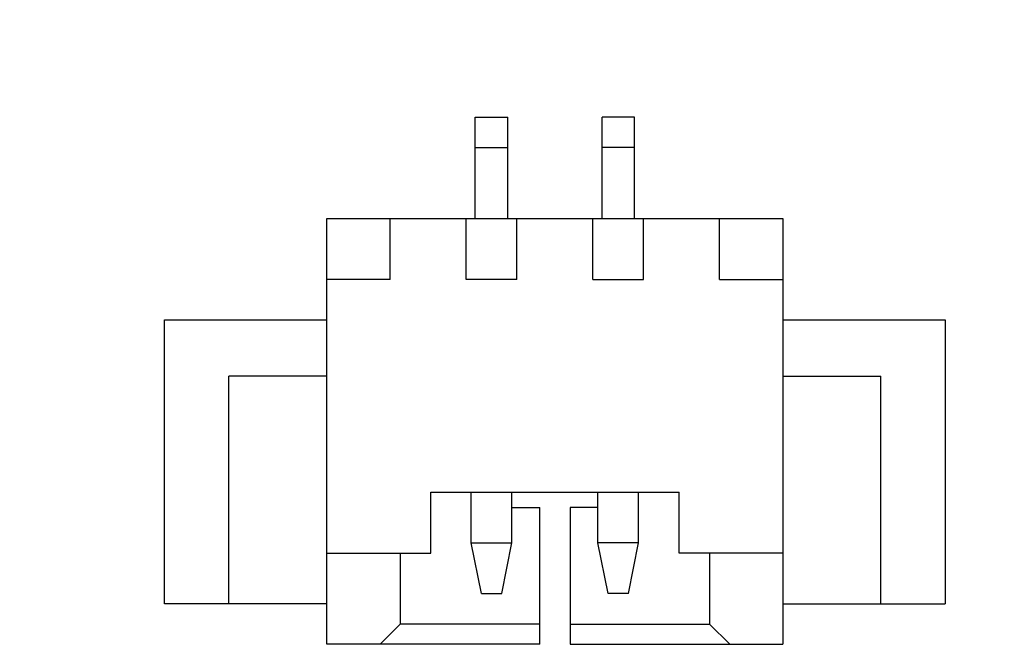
# Model space of a CAD drawing. Header units: millimetres. Extents: x 0 to 297, y 0 to 210.
# Tile 80 of 172: x 192.69 to 202.4, y 90.15 to 96.32. Entities that reach past the tile are written whole.
import ezdxf

# ---------------------------------------------------------------- set-up
doc = ezdxf.new("R2010")
doc.units = ezdxf.units.MM
doc.header["$LTSCALE"] = 16.335
doc.header["$PDMODE"] = 3
doc.header["$PDSIZE"] = 8
doc.layers.get('0').update_dxf_attribs({"linetype": 'CONTINUOUS'})
doc.layers.get('Defpoints').update_dxf_attribs({"linetype": 'CONTINUOUS'})
doc.layers.add('PRT0003_DXF_CONTINUOUS_LINE', color=7, linetype='CONTINUOUS')
doc.styles.get("Standard").update_dxf_attribs({"font": '仿宋_GB2312.ttf'})
doc.dimstyles.get("Standard").update_dxf_attribs({"dimtxt": 2.5, "dimasz": 3.5, "dimexe": 1.5, "dimexo": 1, "dimtad": 1, "dimdsep": 46, "dimtxsty": 'Standard', "dimblk": '_FILLED', "dimblk1": '_FILLED', "dimblk2": '_FILLED', "dimcen": 0.09, "dimazin": 2, "dimtol": 1, "dimtp": 0.01, "dimtm": 0.01, "dimtfac": 1, "dimtofl": 0, "dimtmove": 0, "dimatfit": 3, "dimldrblk": '_FILLED', "dimfxl": 1, "dimtolj": 1, "dimarcsym": 0})

# ---------------------------------------------------------------- blocks, each defined once
blk = doc.blocks.new('_FILLED')
at = {"color": 0, "linetype": 'ByBlock'}
blk.add_solid([(0, 0), (-1, 0.1714), (-1, -0.1714)], dxfattribs=at)
blk = doc.blocks.new('*D28')
at = {"color": 0, "lineweight": -2, "transparency": 16777216}
for p, q in [((188.8444, 94.3596), (188.8444, 109.0053)), ((194.1594, 106.9036), (194.1594, 109.0053)), ((189.3444, 107.5053), (190.115, 107.5053)), ((193.6594, 107.5053), (192.8888, 107.5053))]:
    blk.add_line(p, q, dxfattribs=at)
at = {"layer": 'Defpoints', "color": 0, "transparency": 16777216}
for p in [(194.1594, 107.5053), (194.1594, 105.9036), (188.8444, 93.3596)]:
    blk.add_point(p, dxfattribs=at)
at = {"color": 0, "lineweight": -2, "transparency": 16777216, "xscale": 0.5, "yscale": 0.5, "zscale": 0.5, "rotation": 180}
blk.add_blockref('_FILLED', (188.8444, 107.5053), dxfattribs=at)
at = {"color": 0, "lineweight": -2, "transparency": 16777216, "xscale": 0.5, "yscale": 0.5, "zscale": 0.5}
blk.add_blockref('_FILLED', (194.1594, 107.5053), dxfattribs=at)
at = {"color": 0, "transparency": 16777216, "insert": (191.5019, 107.5053), "char_height": 0.5, "attachment_point": 5}
blk.add_mtext('\\A1;5.32', dxfattribs=at)
blk = doc.blocks.new('*D34')
at = {"color": 0, "lineweight": -2, "transparency": 16777216}
for p, q in [((202.7794, 105.9036), (213.6607, 105.9036)), ((212.1607, 104.9036), (212.1607, 100.7566)), ((212.1607, 94.3596), (212.1607, 98.5066)), ((208.0944, 93.3596), (213.6607, 93.3596))]:
    blk.add_line(p, q, dxfattribs=at)
at = {"layer": 'Defpoints', "color": 0, "transparency": 16777216}
for p in [(201.7794, 105.9036), (207.0944, 93.3596), (212.1607, 93.3596)]:
    blk.add_point(p, dxfattribs=at)
at = {"color": 0, "lineweight": -2, "transparency": 16777216}
for p, rotation in [((212.1607, 105.9036), 90), ((212.1607, 93.3596), 270)]:
    blk.add_blockref('_FILLED', p, dxfattribs=dict(at, rotation=rotation))
at = {"color": 0, "transparency": 16777216, "insert": (212.1607, 99.6316), "char_height": 1, "attachment_point": 5}
blk.add_mtext('\\A1;12.54', dxfattribs=at)

msp = doc.modelspace()

# ---------------------------------------------------------------- linework, layer by layer
at = {"layer": 'PRT0003_DXF_CONTINUOUS_LINE', "color": 7, "linetype": 'Continuous'}
for p, q in [((197.1844, 95.3536), (197.5044, 95.3536)), ((197.1844, 94.3536), (197.1844, 95.3536)), ((197.5044, 94.3536), (197.5044, 95.3536)), ((198.7544, 95.3536), (198.4344, 95.3536)), ((198.4344, 94.3536), (198.4344, 95.3536)), ((198.7544, 94.3536), (198.7544, 95.3536)), ((197.1844, 95.0536), (197.5044, 95.0536)), ((198.7544, 95.0536), (198.4344, 95.0536)), ((195.7194, 94.3536), (200.2194, 94.3536)), ((195.7194, 90.1536), (195.7194, 94.3536)), ((196.3444, 93.7536), (196.3444, 94.3536)), ((197.0944, 93.7536), (197.0944, 94.3536)), ((197.5944, 93.7536), (197.5944, 94.3536)), ((198.3444, 93.7536), (198.3444, 94.3536)), ((198.8444, 93.7536), (198.8444, 94.3536)), ((199.5944, 93.7536), (199.5944, 94.3536)), ((200.2194, 94.3536), (200.2194, 90.1536)), ((196.3444, 93.7536), (195.7194, 93.7536)), ((197.5944, 93.7536), (197.0944, 93.7536)), ((198.3444, 93.7536), (198.8444, 93.7536)), ((199.5944, 93.7536), (200.2194, 93.7536)), ((194.1194, 93.3536), (195.7194, 93.3536)), ((194.1194, 90.5536), (194.1194, 93.3536)), ((200.2194, 93.3536), (201.8194, 93.3536)), ((201.8194, 93.3536), (201.8194, 90.5536)), ((195.7194, 92.7975), (194.7527, 92.7975)), ((194.7527, 90.5536), (194.7527, 92.7975)), ((200.2194, 92.7975), (201.186, 92.7975)), ((201.186, 90.5536), (201.186, 92.7975)), ((196.7444, 91.6536), (199.1944, 91.6536)), ((196.7444, 91.0536), (196.7444, 91.6536)), ((197.1444, 91.1536), (197.1444, 91.6536)), ((197.5444, 91.1536), (197.5444, 91.6536)), ((198.3944, 91.1536), (198.3944, 91.6536)), ((198.7944, 91.1536), (198.7944, 91.6536)), ((199.1944, 91.0536), (199.1944, 91.6536)), ((197.5444, 91.5036), (197.8194, 91.5036)), ((197.8194, 90.1536), (197.8194, 91.5036)), ((198.3944, 91.5036), (198.1194, 91.5036)), ((198.1194, 91.5036), (198.1194, 90.1536)), ((197.1444, 91.1536), (197.5444, 91.1536)), ((197.2444, 90.6536), (197.1444, 91.1536)), ((197.4444, 90.6536), (197.5444, 91.1536)), ((198.7944, 91.1536), (198.3944, 91.1536)), ((198.4944, 90.6536), (198.3944, 91.1536)), ((198.6944, 90.6536), (198.7944, 91.1536)), ((195.7194, 91.0536), (196.7444, 91.0536)), ((196.4444, 91.0536), (196.4444, 90.3536)), ((200.2194, 91.0536), (199.1944, 91.0536)), ((199.4944, 91.0536), (199.4944, 90.3536)), ((197.2444, 90.6536), (197.4444, 90.6536)), ((198.6944, 90.6536), (198.4944, 90.6536)), ((195.7194, 90.5536), (194.1194, 90.5536)), ((200.2194, 90.5536), (201.8194, 90.5536)), ((196.4444, 90.3536), (196.2444, 90.1536)), ((197.8194, 90.3536), (196.4444, 90.3536)), ((198.1194, 90.3536), (199.4944, 90.3536)), ((199.6944, 90.1536), (199.4944, 90.3536)), ((197.8194, 90.1536), (195.7194, 90.1536)), ((198.1194, 90.1536), (200.2194, 90.1536))]:
    msp.add_line(p, q, dxfattribs=at)

# ---------------------------------------------------------------- dimensions: what is measured, and where the dimension line sits
at = {"color": 3}
dim = msp.add_linear_dim(base=(194.1593548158, 107.5052683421), p1=(188.8443548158, 93.3596060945), p2=(194.1593548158, 105.9036060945), dimstyle='Standard', override={"dimtxt": 0.5, "dimasz": 0.5, "dimtad": 0, "dimtih": 1, "dimtoh": 1, "dimzin": 0, "dimcen": 2.673, "dimadec": 0, "dimazin": 0, "dimtol": 0, "dimtzin": 0}, dxfattribs=at)
dim.commit()
dim.dimension.update_dxf_attribs({"geometry": '*D28', "text_midpoint": (191.5018548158, 107.5052683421)})
dim = msp.add_linear_dim(base=(212.1607, 93.3596), p1=(201.7794, 105.9036), p2=(207.0944, 93.3596), angle=90, dimstyle='Standard', override={"dimtxt": 1, "dimasz": 1, "dimtad": 0, "dimtih": 1, "dimtoh": 1, "dimzin": 0, "dimcen": 2.673, "dimadec": 0, "dimazin": 0, "dimtol": 0, "dimtzin": 0}, dxfattribs=at)
dim.commit()
dim.dimension.update_dxf_attribs({"geometry": '*D34', "text_midpoint": (212.1607, 99.6316)})

doc.saveas('drawing.dxf')
